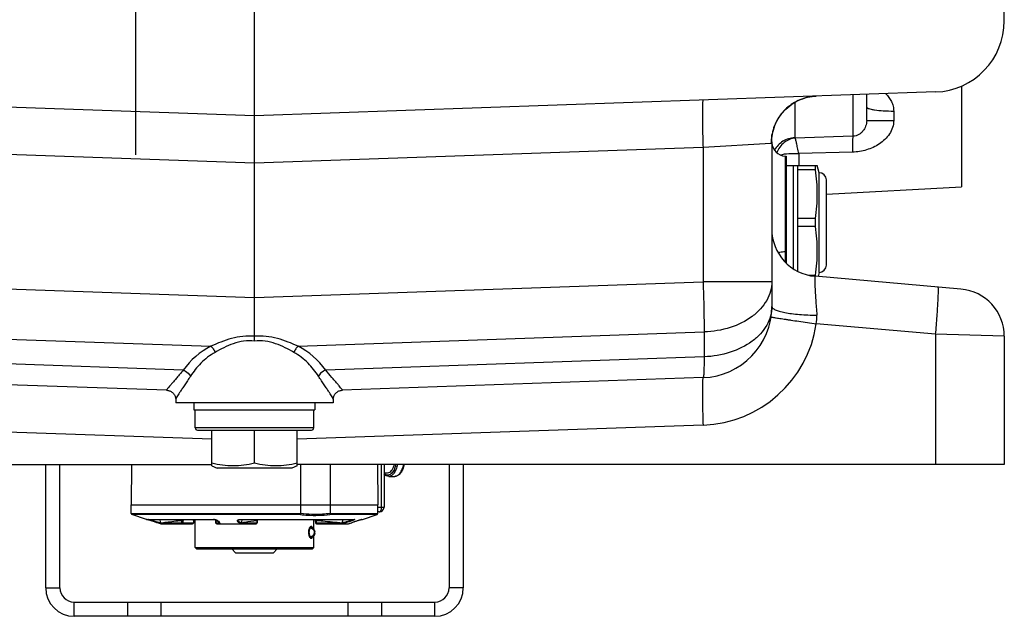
# Model space of a CAD drawing. Extents: x 0 to 2037, y -777 to 1557.
# Tile 60 of 70: x 1611 to 1714, y 216 to 279. Entities that reach past the tile are written whole.
import ezdxf

# ---------------------------------------------------------------- set-up
doc = ezdxf.new("R2010")
doc.units = 0
doc.header["$LTSCALE"] = 65.395
doc.layers.get('0').update_dxf_attribs({"linetype": 'CONTINUOUS'})
for name, color, linetype in [('1__STD_ASM_DTM', 7, 'CONTINUOUS'), ('1_ALL_DTM', 7, 'CONTINUOUS'), ('3_ALL_AXES', 7, 'CONTINUOUS')]:
    doc.layers.add(name, color=color, linetype=linetype)

msp = doc.modelspace()

# ---------------------------------------------------------------- linework, layer by layer
at = {"color": 7, "linetype": 'CONTINUOUS'}
for p, q in [((1714.43, 278.58), (1714.43, 292.577)), ((1635.43, 268.578), (1563.668, 271.084)), ((1707.192, 271.084), (1635.43, 268.578)), ((1699.93, 268.078), (1699.93, 270.831)), ((1709.93, 271.707), (1709.93, 261.077)), ((1635.43, 244.838), (1635.43, 268.578)), ((1689.93, 265.823), (1689.93, 248.474)), ((1692.68, 252.179), (1692.68, 263.328)), ((1709.866, 250.316), (1694.494, 251.661)), ((1714.43, 245.335), (1714.43, 231.828)), ((1626.181, 239.651), (1588.168, 240.979)), ((1682.692, 240.979), (1644.678, 239.651)), ((1626.181, 239.651), (1626.24, 239.648)), ((1644.62, 239.648), (1644.678, 239.651)), ((1629.43, 235.453), (1641.43, 235.453)), ((1556.43, 231.828), (1630.93, 231.828)), ((1613.43, 218.828), (1613.43, 231.828)), ((1622.474, 231.828), (1622.43, 227.578)), ((1714.43, 231.828), (1639.93, 231.828)), ((1640.326, 227.578), (1640.304, 231.828)), ((1643.388, 231.828), (1643.411, 227.578)), ((1648.385, 231.828), (1648.43, 227.578)), ((1649.078, 231.828), (1649.078, 227.328)), ((1657.43, 231.828), (1657.43, 218.828)), ((1649.078, 230.953), (1649.459, 230.953)), ((1649.568, 230.578), (1650.217, 230.578)), ((1622.43, 227.578), (1648.43, 227.578)), ((1622.44, 226.646), (1622.43, 227.578)), ((1640.322, 226.647), (1640.326, 227.578)), ((1643.411, 227.578), (1643.406, 226.647)), ((1648.42, 226.646), (1648.43, 227.578)), ((1624.045, 226.04), (1622.508, 226.552)), ((1646.815, 226.04), (1648.352, 226.552)), ((1648.578, 226.828), (1648.422, 226.828)), ((1624.076, 226.035), (1624.045, 226.04)), ((1624.076, 226.035), (1631.133, 226.035)), ((1624.219, 226.024), (1624.232, 226.02)), ((1624.232, 226.02), (1624.278, 226.007)), ((1624.278, 226.007), (1624.313, 225.996)), ((1624.313, 225.996), (1624.351, 225.984)), ((1624.351, 225.984), (1624.392, 225.972)), ((1624.392, 225.972), (1624.457, 225.951)), ((1624.457, 225.951), (1624.526, 225.929)), ((1624.526, 225.929), (1624.601, 225.904)), ((1624.601, 225.904), (1624.679, 225.878)), ((1624.679, 225.878), (1624.761, 225.851)), ((1624.761, 225.851), (1624.845, 225.822)), ((1624.845, 225.822), (1624.932, 225.793)), ((1624.932, 225.793), (1625.021, 225.762)), ((1625.021, 225.762), (1625.111, 225.731)), ((1625.111, 225.731), (1625.202, 225.699)), ((1625.202, 225.699), (1625.293, 225.667)), ((1625.293, 225.667), (1625.386, 225.634)), ((1625.386, 225.634), (1625.483, 225.599)), ((1625.483, 225.599), (1625.525, 225.584)), ((1625.559, 225.578), (1628.91, 225.578)), ((1627.9, 225.675), (1627.91, 225.939)), ((1627.913, 226.035), (1627.91, 225.939)), ((1629.022, 225.938), (1629.009, 225.674)), ((1629.027, 226.035), (1629.022, 225.938)), ((1629.18, 223.078), (1629.18, 226.035)), ((1631.133, 226.035), (1631.157, 226.035)), ((1631.157, 226.035), (1631.202, 226.032)), ((1631.359, 225.999), (1631.361, 225.961)), ((1631.361, 225.961), (1631.364, 225.677)), ((1631.464, 225.578), (1635.604, 225.578)), ((1631.69, 225.701), (1631.691, 225.688)), ((1631.691, 225.688), (1631.692, 225.682)), ((1633.776, 226.022), (1633.777, 226.022)), ((1633.897, 226.035), (1645.985, 226.035)), ((1635.603, 225.578), (1635.601, 225.579)), ((1635.713, 225.939), (1635.704, 225.675)), ((1635.715, 226.009), (1635.713, 225.939)), ((1635.715, 226.009), (1635.718, 226.035)), ((1641.68, 225.034), (1641.68, 226.035)), ((1641.833, 226.035), (1641.838, 225.938)), ((1641.838, 225.938), (1641.85, 225.674)), ((1641.95, 225.578), (1645.301, 225.578)), ((1645.334, 225.584), (1645.432, 225.619)), ((1645.432, 225.619), (1645.542, 225.658)), ((1645.542, 225.658), (1645.648, 225.696)), ((1645.648, 225.696), (1645.754, 225.733)), ((1645.754, 225.733), (1645.859, 225.769)), ((1645.859, 225.769), (1645.962, 225.804)), ((1645.962, 225.804), (1646.062, 225.839)), ((1646.062, 225.839), (1646.159, 225.871)), ((1646.159, 225.871), (1646.221, 225.892)), ((1646.221, 225.892), (1646.281, 225.912)), ((1646.281, 225.912), (1646.338, 225.93)), ((1646.338, 225.93), (1646.392, 225.948)), ((1646.392, 225.948), (1646.444, 225.964)), ((1646.444, 225.964), (1646.493, 225.98)), ((1646.493, 225.98), (1646.538, 225.993)), ((1646.679, 226.035), (1646.783, 226.035)), ((1646.783, 226.035), (1646.815, 226.04)), ((1641.68, 223.078), (1641.68, 224.323)), ((1629.33, 222.928), (1629.18, 223.078)), ((1629.18, 223.078), (1641.68, 223.078)), ((1641.53, 222.928), (1641.68, 223.078)), ((1629.33, 222.928), (1641.53, 222.928)), ((1633.43, 222.529), (1633.031, 222.928)), ((1633.43, 222.529), (1637.43, 222.529)), ((1637.43, 222.529), (1637.829, 222.928)), ((1654.43, 215.828), (1616.43, 215.828))]:
    msp.add_line(p, q, dxfattribs=at)
at = {"color": 9, "linetype": 'CONTINUOUS'}
for p, q in [((1698.482, 270.78), (1698.482, 266.416)), ((1692.343, 269.982), (1692.343, 266.264)), ((1702.773, 269.077), (1702.773, 268.078)), ((1699.93, 268.078), (1702.773, 268.078)), ((1689.849, 265.648), (1682.692, 265.232)), ((1698.482, 266.416), (1692.405, 266.233)), ((1635.43, 263.581), (1588.168, 265.232)), ((1682.692, 265.232), (1635.43, 263.581)), ((1682.692, 265.232), (1682.692, 251.089)), ((1698.43, 264.75), (1692.773, 264.591)), ((1692.773, 264.591), (1692.773, 263.328)), ((1691.351, 264.331), (1691.351, 254.266)), ((1588.168, 251.089), (1635.43, 249.438)), ((1635.43, 249.438), (1682.692, 251.089)), ((1689.93, 251.089), (1682.692, 251.089)), ((1707.192, 245.546), (1694.621, 246.646)), ((1588.06, 245.792), (1630.842, 244.298)), ((1640.018, 244.298), (1682.8, 245.792)), ((1682.8, 245.792), (1682.8, 243.177)), ((1714.43, 245.335), (1707.192, 245.546)), ((1707.192, 245.546), (1707.192, 231.828)), ((1627.93, 241.785), (1588.06, 243.177)), ((1682.8, 243.177), (1642.93, 241.785)), ((1630.93, 234.489), (1588.168, 235.982)), ((1641.68, 235.703), (1629.18, 235.703)), ((1682.692, 235.982), (1639.93, 234.489)), ((1648.828, 227.328), (1648.828, 231.828)), ((1648.427, 227.328), (1649.078, 227.328)), ((1622.44, 226.646), (1640.322, 226.646)), ((1640.283, 226.552), (1622.508, 226.552)), ((1648.352, 226.552), (1643.375, 226.552)), ((1643.405, 226.646), (1648.42, 226.646)), ((1624.045, 226.04), (1631.121, 226.04)), ((1625.508, 225.677), (1625.56, 225.678)), ((1625.508, 225.677), (1625.509, 225.671)), ((1625.56, 225.678), (1627.732, 225.678)), ((1627.741, 225.943), (1627.732, 225.678)), ((1627.898, 225.675), (1628.995, 225.675)), ((1629.007, 225.939), (1628.995, 225.675)), ((1629.007, 225.939), (1629.012, 226.035)), ((1631.367, 225.678), (1631.364, 225.943)), ((1631.364, 225.677), (1631.367, 225.678)), ((1631.367, 225.678), (1631.691, 225.678)), ((1631.678, 225.725), (1631.679, 225.724)), ((1631.679, 225.725), (1631.679, 225.724)), ((1631.691, 225.678), (1631.692, 225.678)), ((1631.692, 225.682), (1631.692, 225.677)), ((1631.692, 225.678), (1631.692, 225.677)), ((1631.78, 225.584), (1633.927, 225.584)), ((1633.893, 226.04), (1645.968, 226.04)), ((1634.018, 225.677), (1634.049, 225.678)), ((1634.018, 225.67), (1634.018, 225.677)), ((1634.049, 225.678), (1635.677, 225.678)), ((1635.601, 225.579), (1635.605, 225.578)), ((1635.686, 225.943), (1635.677, 225.678)), ((1641.973, 225.678), (1641.96, 225.943)), ((1641.973, 225.678), (1644.668, 225.678)), ((1644.668, 225.678), (1644.728, 225.677)), ((1644.727, 225.586), (1644.728, 225.623)), ((1644.757, 225.584), (1644.747, 225.614)), ((1644.757, 225.584), (1645.332, 225.584)), ((1645.334, 225.584), (1645.332, 225.584)), ((1646.707, 226.04), (1646.711, 226.04)), ((1646.711, 226.04), (1646.815, 226.04)), ((1613.43, 218.828), (1614.93, 218.828)), ((1657.43, 218.828), (1655.93, 218.828)), ((1616.43, 215.828), (1616.43, 217.328)), ((1622.06, 217.328), (1622.06, 215.828)), ((1625.578, 217.328), (1625.578, 215.828)), ((1645.281, 217.328), (1645.281, 215.828)), ((1648.8, 217.328), (1648.8, 215.828)), ((1654.43, 215.828), (1654.43, 217.328))]:
    msp.add_line(p, q, dxfattribs=at)
at = {"color": 3, "linetype": 'CONTINUOUS'}
for p, q in [((1614.93, 218.828), (1614.93, 231.828)), ((1655.93, 231.828), (1655.93, 218.828)), ((1616.43, 217.328), (1654.43, 217.328))]:
    msp.add_line(p, q, dxfattribs=at)
at = {"color": 7, "linetype": 'CONTINUOUS'}
for points in [[(1689.93, 265.823), (1689.933, 265.983), (1689.944, 266.181), (1689.965, 266.392), (1689.997, 266.613), (1690.043, 266.841), (1690.101, 267.075), (1690.173, 267.313), (1690.259, 267.551), (1690.36, 267.788), (1690.474, 268.023), (1690.601, 268.251), (1690.74, 268.474), (1690.892, 268.689), (1691.056, 268.896), (1691.23, 269.094), (1691.416, 269.282), (1691.611, 269.461), (1691.816, 269.628), (1692.03, 269.785), (1692.252, 269.929), (1692.481, 270.062), (1692.717, 270.181), (1692.958, 270.287), (1693.203, 270.38), (1693.451, 270.459), (1693.702, 270.524), (1693.953, 270.575), (1694.203, 270.613), (1694.452, 270.636), (1694.621, 270.645)], [(1626.24, 239.648), (1626.311, 239.638), (1626.384, 239.623), (1626.456, 239.602), (1626.527, 239.576), (1626.597, 239.543), (1626.664, 239.505), (1626.729, 239.462), (1626.79, 239.414), (1626.847, 239.361), (1626.9, 239.303), (1626.948, 239.242), (1626.991, 239.178), (1627.029, 239.11), (1627.06, 239.041), (1627.086, 238.971), (1627.107, 238.902), (1627.121, 238.833), (1627.13, 238.766), (1627.134, 238.716)], [(1643.725, 238.716), (1643.729, 238.766), (1643.738, 238.833), (1643.753, 238.901), (1643.773, 238.971), (1643.799, 239.041), (1643.831, 239.11), (1643.868, 239.177), (1643.911, 239.242), (1643.959, 239.303), (1644.012, 239.36), (1644.069, 239.413), (1644.13, 239.462), (1644.195, 239.505), (1644.263, 239.543), (1644.332, 239.576), (1644.404, 239.602), (1644.476, 239.623), (1644.548, 239.638), (1644.62, 239.648)], [(1624.174, 226.035), (1624.175, 226.035), (1624.181, 226.034), (1624.188, 226.032), (1624.197, 226.03), (1624.207, 226.027), (1624.219, 226.024)], [(1631.202, 226.032), (1631.248, 226.026), (1631.293, 226.017), (1631.336, 226.006), (1631.375, 225.994), (1631.411, 225.98), (1631.444, 225.966), (1631.475, 225.951), (1631.503, 225.935), (1631.529, 225.919), (1631.552, 225.902), (1631.573, 225.886), (1631.592, 225.869), (1631.61, 225.852), (1631.625, 225.835), (1631.639, 225.819), (1631.651, 225.802), (1631.662, 225.785), (1631.67, 225.768)], [(1631.67, 225.768), (1631.678, 225.751), (1631.684, 225.734), (1631.688, 225.718), (1631.69, 225.701)], [(1633.776, 226.022), (1633.788, 226.025), (1633.817, 226.03)], [(1633.817, 226.03), (1633.85, 226.033), (1633.888, 226.035), (1633.897, 226.035)], [(1646.538, 225.993), (1646.579, 226.006), (1646.598, 226.011), (1646.615, 226.017)], [(1646.615, 226.017), (1646.632, 226.021), (1646.646, 226.025), (1646.659, 226.029), (1646.669, 226.031), (1646.678, 226.033), (1646.679, 226.034)]]:
    msp.add_lwpolyline(points, dxfattribs=at)
for centre, radius, start, end in [((1706.93, 278.58), 7.5, 272, 360), ((1691.43, 265.829), 1.5, 183.95455, 267), ((1694.93, 256.642), 5, 180.07025, 265), ((1709.43, 245.335), 5, 0, 85), ((1682.43, 248.474), 7.5, 272, 360), ((1629.43, 235.703), 0.25, 180, 270), ((1641.43, 235.703), 0.25, 270, 360), ((1648.578, 227.328), 0.5, 270.0068, 359.9932), ((1622.54, 226.647), 0.1, 180.6, 251.56505), ((1648.32, 226.647), 0.1, 288.43495, 359.4), ((1628.91, 225.678), 0.1, 270, 357.2717), ((1631.464, 225.678), 0.1, 180.63658, 270), ((1641.95, 225.678), 0.1, 182.7283, 270), ((1641.31, 224.563), 0.359, 271.61792, 280.5569), ((1641.056, 224.678), 0.721, 0.00733, 6.27526), ((1641.056, 224.678), 0.721, 353.72474, 359.99267), ((1616.43, 218.828), 3, 180, 270), ((1654.43, 218.828), 3, 270, 360)]:
    msp.add_arc(centre, radius, start, end, dxfattribs=at)
at = {"color": 9, "linetype": 'CONTINUOUS'}
for centre, radius, start, end in [((1694.793, 265.75), 4.899, 102.73361, 103.02369), ((1694.793, 265.75), 4.898, 100.31083, 102.73359), ((1694.792, 265.754), 4.895, 99.39344, 100.31062), ((1694.791, 265.757), 4.892, 97.48946, 99.39331), ((1694.792, 265.752), 4.897, 96.09716, 97.48928), ((1694.792, 265.75), 4.898, 94.57655, 96.09722), ((1691.472, 247.303), 3.217, 348.20703, 4.59173), ((1682.255, 248.474), 12.5, 272.00002, 351.58983), ((1634.611, 236.986), 8.226, 117.2676, 144.31108), ((1636.249, 236.986), 8.226, 35.68895, 62.73247), ((1647.827, 232.342), 2.543, 341.15425, 342.12503), ((1627.008, 225.897), 0.734, 3.54208, 10.8187), ((1631.12, 225.225), 0.815, 85.74676, 89.96046), ((1631.119, 225.206), 0.835, 82.83965, 85.77694), ((1630.855, 225.952), 0.509, 1.04249, 5.18711), ((1630.862, 225.952), 0.502, 358.90344, 1.04007), ((1631.202, 225.679), 0.489, 1.08829, 3.0606), ((1631.543, 225.663), 0.149, 5.77587, 9.31103), ((1631.208, 225.679), 0.483, 359.92974, 1.08695), ((1631.792, 225.678), 0.1, 180.62238, 269.99946), ((1631.387, 225.538), 0.404, 31.5914, 35.52162), ((1631.413, 225.554), 0.374, 27.30774, 31.59654), ((1633.892, 225.194), 0.846, 89.99779, 91.3657), ((1634.778, 226.967), 1.624, 236.35628, 238.40561), ((1636.351, 225.982), 0.666, 175.41503, 177.68555), ((1636.36, 225.981), 0.675, 177.68017, 183.29595), ((1644.137, 225.764), 2.185, 172.86791, 175.30649), ((1675.721, 222.204), 31.247, 172.95643, 173.61575), ((1618.652, 217.587), 27.302, 17.09654, 17.23615), ((1631.324, 225.676), 13.403, 359.77309, 0.00707)]:
    msp.add_arc(centre, radius, start, end, dxfattribs=at)
at = {"color": 3, "linetype": 'CONTINUOUS'}
for centre, start, end in [((1616.43, 218.828), 180, 270), ((1654.43, 218.828), 270, 360)]:
    msp.add_arc(centre, 1.5, start, end, dxfattribs=at)
at = {"color": 9, "linetype": 'CONTINUOUS'}
for points, knots in [([(1701.931, 270.901), (1702.176, 270.665), (1702.497, 270.247), (1702.732, 269.597), (1702.773, 269.251), (1702.773, 269.077)], [0, 0, 0, 0, 0.4964647, 0.7471842, 1, 1, 1, 1]), ([(1682.692, 270.229), (1682.682, 270.228), (1682.67, 270.184), (1682.658, 270.12), (1682.646, 269.995), (1682.637, 269.833), (1682.629, 269.622), (1682.623, 269.371), (1682.62, 269.08), (1682.619, 268.621), (1682.623, 267.971), (1682.637, 267.118), (1682.66, 266.193), (1682.68, 265.557), (1682.692, 265.232)], [0, 0, 0, 0, 0.0058915, 0.0206459, 0.0446588, 0.0777907, 0.1197552, 0.1701639, 0.228541, 0.2943306, 0.4455655, 0.618087, 0.8052881, 1, 1, 1, 1]), ([(1693.689, 270.522), (1693.15, 270.398), (1692.105, 269.96), (1690.85, 268.822), (1690.036, 267.33), (1689.849, 266.206), (1689.849, 265.648)], [0, 0, 0, 0, 0.2488247, 0.4984285, 0.7489136, 1, 1, 1, 1]), ([(1699.93, 269.483), (1699.93, 269.452), (1699.979, 269.404), (1700.056, 269.364), (1700.196, 269.311), (1700.431, 269.254), (1700.941, 269.169), (1701.732, 269.101), (1702.406, 269.08), (1702.773, 269.077)], [0, 0, 0, 0, 0.0321009, 0.0583691, 0.0925297, 0.1845822, 0.3064708, 0.6232334, 1, 1, 1, 1]), ([(1702.773, 268.078), (1702.773, 267.828), (1702.689, 267.324), (1702.353, 266.645), (1701.869, 266.069), (1701.087, 265.444), (1699.932, 264.92), (1698.932, 264.764), (1698.43, 264.75)], [0, 0, 0, 0, 0.1254703, 0.2504512, 0.374954, 0.4993825, 0.7487944, 1, 1, 1, 1]), ([(1699.93, 268.078), (1699.93, 267.871), (1699.854, 267.472), (1699.562, 266.953), (1699.111, 266.545), (1698.699, 266.421), (1698.482, 266.416)], [0, 0, 0, 0, 0.2581229, 0.4927259, 0.7297435, 1, 1, 1, 1]), ([(1689.93, 265.823), (1689.93, 265.798), (1689.928, 265.755), (1689.915, 265.699), (1689.889, 265.659), (1689.862, 265.649), (1689.849, 265.648)], [0, 0, 0, 0, 0.3509043, 0.6182618, 0.8191756, 1, 1, 1, 1]), ([(1692.343, 266.264), (1691.911, 266.249), (1691.041, 265.989), (1690.422, 265.323), (1690.219, 264.943)], [0, 0, 0, 0, 0.5008623, 1, 1, 1, 1]), ([(1692.405, 266.233), (1692.198, 266.214), (1691.781, 266.11), (1691.22, 265.779), (1690.756, 265.298), (1690.534, 264.905), (1690.449, 264.696)], [0, 0, 0, 0, 0.239844, 0.486412, 0.7403036, 1, 1, 1, 1]), ([(1692.405, 266.233), (1692.389, 266.236), (1692.368, 266.24), (1692.343, 266.256), (1692.343, 266.264)], [0, 0, 0, 0, 0.6834603, 1, 1, 1, 1]), ([(1692.773, 264.591), (1692.732, 264.796), (1692.657, 265.167), (1692.554, 265.655), (1692.472, 265.997), (1692.429, 266.175), (1692.405, 266.233)], [0, 0, 0, 0, 0.3727127, 0.6752163, 0.888891, 1, 1, 1, 1]), ([(1698.482, 266.416), (1698.475, 266.394), (1698.465, 266.334), (1698.454, 266.221), (1698.444, 266.066), (1698.433, 265.779), (1698.427, 265.336), (1698.428, 264.958), (1698.43, 264.75)], [0, 0, 0, 0, 0.0412771, 0.1092664, 0.2031915, 0.3216865, 0.6248059, 1, 1, 1, 1]), ([(1690.828, 264.456), (1691.119, 264.537), (1691.769, 264.631), (1692.424, 264.622), (1692.773, 264.591)], [0, 0, 0, 0, 0.4633184, 1, 1, 1, 1]), ([(1690.593, 254.156), (1690.65, 254.173), (1690.899, 254.235), (1691.156, 254.262), (1691.351, 254.266)], [0, 0, 0, 0, 0.2351328, 1, 1, 1, 1]), ([(1691.351, 254.266), (1691.351, 254.169), (1691.354, 253.795), (1691.36, 253.422), (1691.359, 253.145)], [0, 0, 0, 0, 0.260444, 1, 1, 1, 1]), ([(1682.692, 251.089), (1682.725, 250.134), (1682.775, 248.368), (1682.8, 246.602), (1682.8, 245.792)], [0, 0, 0, 0, 0.5412081, 1, 1, 1, 1]), ([(1689.93, 251.089), (1689.93, 250.752), (1689.835, 250.062), (1689.421, 249.081), (1688.754, 248.179), (1687.531, 247.093), (1685.524, 246.121), (1683.731, 245.825), (1682.8, 245.792)], [0, 0, 0, 0, 0.1039714, 0.2114975, 0.3253315, 0.4469838, 0.7126943, 1, 1, 1, 1]), ([(1694.494, 251.661), (1694.487, 251.662), (1694.475, 251.627), (1694.469, 251.579), (1694.462, 251.481), (1694.461, 251.354), (1694.461, 251.188), (1694.467, 250.9), (1694.485, 250.463), (1694.517, 249.856), (1694.56, 249.154), (1694.615, 248.378), (1694.656, 247.839), (1694.678, 247.561)], [0, 0, 0, 0, 0.0053807, 0.0190923, 0.0417619, 0.0733405, 0.1136272, 0.162325, 0.2833772, 0.4326836, 0.6055343, 0.7965665, 1, 1, 1, 1]), ([(1707.192, 245.546), (1707.22, 245.869), (1707.273, 246.503), (1707.344, 247.424), (1707.403, 248.273), (1707.441, 248.921), (1707.464, 249.379), (1707.476, 249.669), (1707.483, 249.92), (1707.487, 250.13), (1707.486, 250.292), (1707.481, 250.417), (1707.472, 250.481), (1707.463, 250.526), (1707.453, 250.527)], [0, 0, 0, 0, 0.1948106, 0.3820539, 0.5545763, 0.7057861, 0.7715578, 0.8299156, 0.8803053, 0.9222521, 0.9553688, 0.9793696, 0.9941153, 1, 1, 1, 1]), ([(1689.93, 248.474), (1689.93, 248.137), (1689.835, 247.448), (1689.421, 246.466), (1688.754, 245.564), (1687.531, 244.478), (1685.524, 243.507), (1683.731, 243.21), (1682.8, 243.177)], [0, 0, 0, 0, 0.1039714, 0.2114975, 0.3253315, 0.4469838, 0.7126943, 1, 1, 1, 1]), ([(1689.93, 248.474), (1689.93, 248.409), (1690.002, 248.305), (1690.139, 248.208), (1690.371, 248.089), (1690.764, 247.96), (1691.346, 247.829), (1692.055, 247.72), (1692.867, 247.635), (1693.753, 247.58), (1694.365, 247.564), (1694.678, 247.561)], [0, 0, 0, 0, 0.0392751, 0.0675171, 0.1028949, 0.1957759, 0.317019, 0.4632175, 0.6296392, 0.8106468, 1, 1, 1, 1]), ([(1689.849, 247.377), (1689.849, 247.375), (1689.861, 247.375), (1689.874, 247.37), (1689.904, 247.366), (1689.943, 247.358), (1689.994, 247.35), (1690.083, 247.335), (1690.222, 247.312), (1690.42, 247.281), (1690.658, 247.243), (1690.934, 247.201), (1691.246, 247.153), (1691.591, 247.1), (1692.106, 247.022), (1692.806, 246.916), (1693.694, 246.783), (1694.307, 246.692), (1694.621, 246.646)], [0, 0, 0, 0, 0.0012204, 0.0048062, 0.0107645, 0.0190828, 0.029743, 0.0427211, 0.0755055, 0.1171346, 0.1672254, 0.2253167, 0.2908735, 0.3632921, 0.4419053, 0.6147682, 0.8031064, 1, 1, 1, 1]), ([(1635.43, 245.337), (1635.022, 245.37), (1634.204, 245.359), (1633.016, 245.127), (1631.899, 244.755), (1631.188, 244.454), (1630.842, 244.298)], [0, 0, 0, 0, 0.2581732, 0.5126505, 0.7606888, 1, 1, 1, 1]), ([(1635.43, 244.838), (1635.052, 244.879), (1634.289, 244.865), (1633.202, 244.586), (1632.204, 244.158), (1631.579, 243.818), (1631.277, 243.644)], [0, 0, 0, 0, 0.2595716, 0.5146076, 0.7621016, 1, 1, 1, 1]), ([(1640.018, 244.298), (1639.672, 244.454), (1638.961, 244.755), (1637.843, 245.127), (1636.656, 245.359), (1635.838, 245.37), (1635.43, 245.337)], [0, 0, 0, 0, 0.2393024, 0.4873329, 0.7418141, 1, 1, 1, 1]), ([(1639.582, 243.644), (1639.281, 243.818), (1638.656, 244.157), (1637.657, 244.586), (1636.57, 244.865), (1635.808, 244.879), (1635.43, 244.838)], [0, 0, 0, 0, 0.2378898, 0.4853744, 0.7404149, 1, 1, 1, 1]), ([(1630.842, 244.298), (1630.934, 244.211), (1631.1, 244.004), (1631.225, 243.77), (1631.277, 243.644)], [0, 0, 0, 0, 0.4805842, 1, 1, 1, 1]), ([(1640.018, 244.298), (1639.926, 244.211), (1639.759, 244.004), (1639.635, 243.77), (1639.582, 243.644)], [0, 0, 0, 0, 0.4805842, 1, 1, 1, 1]), ([(1631.277, 243.644), (1630.735, 243.331), (1629.761, 242.582), (1628.996, 241.626), (1628.681, 241.131)], [0, 0, 0, 0, 0.5160579, 1, 1, 1, 1]), ([(1642.179, 241.131), (1641.863, 241.626), (1641.099, 242.582), (1640.124, 243.331), (1639.582, 243.644)], [0, 0, 0, 0, 0.4839231, 1, 1, 1, 1]), ([(1682.8, 243.177), (1682.8, 243.013), (1682.799, 242.702), (1682.794, 242.265), (1682.785, 241.888), (1682.774, 241.574), (1682.759, 241.326), (1682.743, 241.148), (1682.724, 241.04), (1682.709, 240.992), (1682.697, 240.979), (1682.692, 240.979)], [0, 0, 0, 0, 0.2233857, 0.4216027, 0.5927637, 0.7352523, 0.8477502, 0.9292845, 0.9793815, 0.992909, 1, 1, 1, 1]), ([(1627.93, 241.785), (1627.814, 241.643), (1627.589, 241.373), (1627.261, 240.988), (1626.964, 240.643), (1626.704, 240.341), (1626.489, 240.09), (1626.342, 239.913), (1626.255, 239.8), (1626.211, 239.74), (1626.185, 239.696), (1626.173, 239.671), (1626.172, 239.661)], [0, 0, 0, 0, 0.1989185, 0.3828503, 0.5490805, 0.6944799, 0.8155808, 0.908808, 0.9439259, 0.9709181, 0.9895751, 1, 1, 1, 1]), ([(1627.93, 241.785), (1628.009, 241.754), (1628.31, 241.605), (1628.566, 241.354), (1628.681, 241.131)], [0, 0, 0, 0, 0.2550607, 1, 1, 1, 1]), ([(1642.93, 241.785), (1642.85, 241.754), (1642.55, 241.605), (1642.293, 241.354), (1642.179, 241.131)], [0, 0, 0, 0, 0.2550607, 1, 1, 1, 1]), ([(1644.682, 239.68), (1644.668, 239.713), (1644.609, 239.794), (1644.495, 239.941), (1644.327, 240.142), (1644.112, 240.392), (1643.857, 240.687), (1643.456, 241.153), (1643.143, 241.524), (1642.93, 241.785)], [0, 0, 0, 0, 0.038969, 0.1079369, 0.20464, 0.3261095, 0.4692177, 0.6309719, 1, 1, 1, 1]), ([(1628.681, 241.131), (1628.579, 240.972), (1628.381, 240.667), (1628.093, 240.231), (1627.83, 239.839), (1627.599, 239.495), (1627.409, 239.207), (1627.28, 239.004), (1627.204, 238.875), (1627.166, 238.805), (1627.143, 238.755), (1627.134, 238.726), (1627.134, 238.716)], [0, 0, 0, 0, 0.1973086, 0.3800988, 0.545673, 0.6909099, 0.8123265, 0.9063034, 0.9419382, 0.9695286, 0.9888557, 1, 1, 1, 1]), ([(1643.725, 238.716), (1643.726, 238.726), (1643.716, 238.755), (1643.694, 238.805), (1643.656, 238.875), (1643.579, 239.004), (1643.45, 239.207), (1643.26, 239.495), (1643.03, 239.839), (1642.767, 240.231), (1642.479, 240.667), (1642.281, 240.972), (1642.179, 241.131)], [0, 0, 0, 0, 0.0111435, 0.0304692, 0.0580571, 0.0936898, 0.1876642, 0.3090802, 0.4543181, 0.6198947, 0.8026902, 1, 1, 1, 1]), ([(1682.692, 240.979), (1682.682, 240.978), (1682.67, 240.934), (1682.658, 240.87), (1682.646, 240.745), (1682.637, 240.583), (1682.629, 240.372), (1682.623, 240.121), (1682.62, 239.83), (1682.619, 239.371), (1682.623, 238.721), (1682.637, 237.868), (1682.66, 236.943), (1682.68, 236.307), (1682.692, 235.982)], [0, 0, 0, 0, 0.0058915, 0.0206459, 0.0446588, 0.0777907, 0.1197552, 0.1701639, 0.228541, 0.2943306, 0.4455655, 0.618087, 0.8052881, 1, 1, 1, 1]), ([(1650.234, 231.521), (1650.178, 231.358), (1650.075, 231.131), (1649.879, 230.891), (1649.725, 230.77), (1649.56, 230.704), (1649.326, 230.696), (1649.165, 230.788), (1649.077, 230.866)], [0, 0, 0, 0, 0.3206395, 0.4556174, 0.5742247, 0.680474, 0.7815431, 1, 1, 1, 1]), ([(1650.494, 231.827), (1650.459, 231.654), (1650.369, 231.336), (1650.16, 230.933), (1649.895, 230.654), (1649.669, 230.578), (1649.568, 230.578)], [0, 0, 0, 0, 0.3198887, 0.5939772, 0.8161261, 1, 1, 1, 1]), ([(1650.217, 230.578), (1650.319, 230.578), (1650.544, 230.654), (1650.809, 230.932), (1651.019, 231.336), (1651.109, 231.654), (1651.144, 231.827)], [0, 0, 0, 0, 0.1838767, 0.4060261, 0.6801108, 1, 1, 1, 1]), ([(1650.318, 231.827), (1650.313, 231.804), (1650.293, 231.715), (1650.268, 231.627), (1650.247, 231.562)], [0, 0, 0, 0, 0.2555455, 1, 1, 1, 1]), ([(1648.578, 226.828), (1648.612, 226.828), (1648.691, 226.866), (1648.766, 226.983), (1648.817, 227.143), (1648.828, 227.264), (1648.828, 227.328)], [0, 0, 0, 0, 0.1711574, 0.3961576, 0.6803624, 1, 1, 1, 1]), ([(1640.283, 226.552), (1640.523, 226.524), (1641.551, 226.436), (1642.589, 226.474), (1643.375, 226.552)], [0, 0, 0, 0, 0.2343239, 1, 1, 1, 1]), ([(1643.406, 226.647), (1643.134, 226.62), (1642.108, 226.539), (1641.072, 226.557), (1640.322, 226.647)], [0, 0, 0, 0, 0.2651682, 1, 1, 1, 1]), ([(1624.269, 226.017), (1624.261, 226.02), (1624.236, 226.026), (1624.212, 226.032), (1624.196, 226.035)], [0, 0, 0, 0, 0.358355, 1, 1, 1, 1]), ([(1625.508, 225.677), (1625.409, 225.705), (1624.997, 225.821), (1624.585, 225.937), (1624.269, 226.017)], [0, 0, 0, 0, 0.2404227, 1, 1, 1, 1]), ([(1625.56, 225.678), (1625.551, 225.773), (1625.521, 225.898), (1625.464, 226.01), (1625.448, 226.035)], [0, 0, 0, 0, 0.7590092, 1, 1, 1, 1]), ([(1625.508, 225.677), (1625.506, 225.667), (1625.5, 225.637), (1625.505, 225.592), (1625.525, 225.584)], [0, 0, 0, 0, 0.3267974, 1, 1, 1, 1]), ([(1625.509, 225.671), (1625.509, 225.66), (1625.513, 225.628), (1625.528, 225.588), (1625.55, 225.58)], [0, 0, 0, 0, 0.3134982, 1, 1, 1, 1]), ([(1625.55, 225.58), (1625.551, 225.58), (1625.554, 225.579), (1625.557, 225.578), (1625.559, 225.578)], [0, 0, 0, 0, 0.507027, 1, 1, 1, 1]), ([(1625.56, 225.678), (1625.753, 225.703), (1626.479, 225.794), (1627.206, 225.883), (1627.741, 225.943)], [0, 0, 0, 0, 0.2649129, 1, 1, 1, 1]), ([(1627.797, 225.579), (1627.799, 225.578), (1627.782, 225.581), (1627.776, 225.584), (1627.762, 225.595), (1627.748, 225.612), (1627.735, 225.64), (1627.732, 225.665), (1627.732, 225.678)], [0, 0, 0, 0, 0.0644669, 0.1807108, 0.2939193, 0.4205691, 0.6983956, 1, 1, 1, 1]), ([(1627.732, 225.678), (1627.74, 225.678), (1627.775, 225.676), (1627.81, 225.675), (1627.837, 225.674)], [0, 0, 0, 0, 0.2191976, 1, 1, 1, 1]), ([(1627.741, 225.943), (1627.749, 225.95), (1627.781, 225.981), (1627.815, 226.012), (1627.842, 226.035)], [0, 0, 0, 0, 0.2239501, 1, 1, 1, 1]), ([(1627.837, 225.674), (1627.846, 225.674), (1627.86, 225.674), (1627.883, 225.673), (1627.89, 225.674), (1627.901, 225.674), (1627.9, 225.675)], [0, 0, 0, 0, 0.4126385, 0.7349826, 0.9362253, 1, 1, 1, 1]), ([(1628.988, 225.638), (1628.981, 225.621), (1628.961, 225.591), (1628.926, 225.578), (1628.91, 225.578)], [0, 0, 0, 0, 0.5204587, 1, 1, 1, 1]), ([(1628.995, 225.675), (1628.999, 225.675), (1629.002, 225.673), (1629.01, 225.675), (1629.009, 225.674)], [0, 0, 0, 0, 0.7415579, 1, 1, 1, 1]), ([(1631.223, 226.034), (1631.291, 226.025), (1631.475, 225.98), (1631.646, 225.871), (1631.716, 225.773)], [0, 0, 0, 0, 0.3635389, 1, 1, 1, 1]), ([(1631.364, 225.943), (1631.424, 225.921), (1631.526, 225.878), (1631.618, 225.811), (1631.648, 225.775)], [0, 0, 0, 0, 0.5769626, 1, 1, 1, 1]), ([(1631.464, 225.578), (1631.439, 225.578), (1631.387, 225.6), (1631.367, 225.653), (1631.367, 225.678)], [0, 0, 0, 0, 0.4954202, 1, 1, 1, 1]), ([(1631.745, 225.726), (1631.751, 225.714), (1631.771, 225.669), (1631.781, 225.619), (1631.78, 225.584)], [0, 0, 0, 0, 0.2687979, 1, 1, 1, 1]), ([(1631.78, 225.584), (1631.782, 225.582), (1631.785, 225.578), (1631.79, 225.579), (1631.791, 225.581)], [0, 0, 0, 0, 0.5410497, 1, 1, 1, 1]), ([(1633.878, 225.615), (1633.828, 225.648), (1633.759, 225.7), (1633.684, 225.778), (1633.645, 225.835), (1633.622, 225.893), (1633.639, 226.004), (1633.748, 226.029), (1633.814, 226.036)], [0, 0, 0, 0, 0.2811141, 0.4023135, 0.50944, 0.6031871, 0.6915928, 1, 1, 1, 1]), ([(1634.018, 225.677), (1633.965, 225.703), (1633.871, 225.754), (1633.766, 225.829), (1633.712, 225.892), (1633.688, 225.94), (1633.707, 226), (1633.751, 226.015), (1633.776, 226.022)], [0, 0, 0, 0, 0.3206908, 0.5834352, 0.6890594, 0.7765013, 0.8591624, 1, 1, 1, 1]), ([(1633.893, 226.04), (1633.893, 226.039), (1633.894, 226.037), (1633.896, 226.035), (1633.897, 226.035)], [0, 0, 0, 0, 0.6416365, 1, 1, 1, 1]), ([(1634.018, 225.677), (1634.014, 225.654), (1633.993, 225.611), (1633.949, 225.586), (1633.927, 225.584)], [0, 0, 0, 0, 0.5139041, 1, 1, 1, 1]), ([(1633.932, 225.578), (1633.931, 225.578), (1633.928, 225.58), (1633.928, 225.583), (1633.927, 225.585)], [0, 0, 0, 0, 0.279874, 1, 1, 1, 1]), ([(1633.932, 225.578), (1633.953, 225.578), (1633.999, 225.6), (1634.016, 225.646), (1634.018, 225.67)], [0, 0, 0, 0, 0.4750555, 1, 1, 1, 1]), ([(1634.159, 226.035), (1634.139, 226.011), (1634.069, 225.905), (1634.043, 225.772), (1634.049, 225.678)], [0, 0, 0, 0, 0.2549913, 1, 1, 1, 1]), ([(1634.049, 225.678), (1634.17, 225.704), (1634.712, 225.812), (1635.259, 225.892), (1635.686, 225.943)], [0, 0, 0, 0, 0.2235165, 1, 1, 1, 1]), ([(1635.605, 225.578), (1635.625, 225.579), (1635.667, 225.608), (1635.677, 225.654), (1635.677, 225.678)], [0, 0, 0, 0, 0.4519426, 1, 1, 1, 1]), ([(1635.677, 225.678), (1635.684, 225.678), (1635.689, 225.675), (1635.704, 225.677), (1635.704, 225.675)], [0, 0, 0, 0, 0.7379181, 1, 1, 1, 1]), ([(1641.85, 225.674), (1641.85, 225.673), (1641.855, 225.674), (1641.861, 225.673), (1641.874, 225.674), (1641.896, 225.675), (1641.93, 225.676), (1641.958, 225.678), (1641.973, 225.678)], [0, 0, 0, 0, 0.0206626, 0.0812485, 0.1788955, 0.3083346, 0.6364042, 1, 1, 1, 1]), ([(1641.86, 226.035), (1641.867, 226.027), (1641.898, 225.993), (1641.932, 225.963), (1641.96, 225.943)], [0, 0, 0, 0, 0.2328033, 1, 1, 1, 1]), ([(1641.95, 225.578), (1641.954, 225.578), (1641.962, 225.59), (1641.97, 225.622), (1641.973, 225.655), (1641.973, 225.678)], [0, 0, 0, 0, 0.1094825, 0.3265674, 1, 1, 1, 1]), ([(1641.96, 225.943), (1642.184, 225.924), (1643.087, 225.845), (1643.989, 225.752), (1644.668, 225.678)], [0, 0, 0, 0, 0.2471631, 1, 1, 1, 1]), ([(1644.727, 225.578), (1644.728, 225.578), (1644.726, 225.583), (1644.727, 225.584), (1644.727, 225.586)], [0, 0, 0, 0, 0.2527947, 1, 1, 1, 1]), ([(1645.938, 226.035), (1645.941, 226.035), (1645.948, 226.034), (1645.942, 226.023), (1645.93, 226.018), (1645.911, 226.008), (1645.885, 225.998), (1645.844, 225.983), (1645.758, 225.955), (1645.625, 225.914), (1645.456, 225.866), (1645.278, 225.818), (1645.035, 225.754), (1644.851, 225.707), (1644.728, 225.677)], [0, 0, 0, 0, 0.0068248, 0.0115009, 0.0224959, 0.0394433, 0.0610899, 0.0861537, 0.1430535, 0.272273, 0.4114979, 0.555695, 0.7025911, 1, 1, 1, 1]), ([(1645.916, 225.988), (1645.835, 225.951), (1645.655, 225.883), (1645.269, 225.746), (1644.964, 225.648), (1644.757, 225.584)], [0, 0, 0, 0, 0.217061, 0.4694447, 1, 1, 1, 1]), ([(1645.332, 225.584), (1645.536, 225.657), (1645.957, 225.804), (1646.379, 225.947), (1646.598, 226.012)], [0, 0, 0, 0, 0.4877038, 1, 1, 1, 1]), ([(1645.968, 226.04), (1645.974, 226.04), (1645.986, 226.043), (1645.989, 226.03), (1645.981, 226.024), (1645.971, 226.017), (1645.949, 226.004), (1645.93, 225.995), (1645.916, 225.988)], [0, 0, 0, 0, 0.1786576, 0.221315, 0.2961837, 0.4165276, 0.5784754, 1, 1, 1, 1]), ([(1646.598, 226.012), (1646.606, 226.014), (1646.634, 226.022), (1646.663, 226.03), (1646.683, 226.035)], [0, 0, 0, 0, 0.2962012, 1, 1, 1, 1]), ([(1646.683, 226.035), (1646.686, 226.036), (1646.694, 226.037), (1646.702, 226.039), (1646.707, 226.04)], [0, 0, 0, 0, 0.3241472, 1, 1, 1, 1])]:
    msp.add_open_spline(points, degree=3, knots=knots, dxfattribs=at)
for points in [[(1626.172, 239.661), (1626.172, 239.657), (1626.177, 239.652), (1626.181, 239.651)], [(1644.678, 239.651), (1644.683, 239.652), (1644.687, 239.657), (1644.687, 239.661)], [(1644.687, 239.661), (1644.687, 239.668), (1644.685, 239.674), (1644.682, 239.68)], [(1628.995, 225.675), (1628.995, 225.662), (1628.992, 225.65), (1628.988, 225.638)], [(1631.133, 226.035), (1631.128, 226.035), (1631.124, 226.037), (1631.121, 226.04)], [(1631.361, 225.961), (1631.361, 225.955), (1631.362, 225.949), (1631.364, 225.943)], [(1631.648, 225.775), (1631.66, 225.76), (1631.671, 225.743), (1631.679, 225.725)], [(1631.679, 225.724), (1631.684, 225.712), (1631.688, 225.7), (1631.69, 225.687)], [(1631.718, 225.614), (1631.702, 225.63), (1631.692, 225.654), (1631.692, 225.677)], [(1631.757, 225.589), (1631.743, 225.594), (1631.729, 225.603), (1631.718, 225.614)], [(1631.78, 225.584), (1631.772, 225.584), (1631.765, 225.586), (1631.757, 225.589)], [(1633.814, 226.036), (1633.833, 226.038), (1633.853, 226.039), (1633.872, 226.04)], [(1635.686, 225.943), (1635.697, 225.955), (1635.706, 225.97), (1635.711, 225.986)], [(1635.711, 225.986), (1635.713, 225.993), (1635.715, 226.001), (1635.715, 226.009)], [(1644.757, 225.584), (1644.747, 225.58), (1644.737, 225.577), (1644.728, 225.581)], [(1645.939, 226.035), (1645.949, 226.035), (1645.959, 226.037), (1645.968, 226.04)], [(1646.711, 226.04), (1646.701, 226.037), (1646.69, 226.035), (1646.679, 226.035)]]:
    msp.add_open_spline(points, degree=3, dxfattribs=at)
at = {"color": 7, "linetype": 'CONTINUOUS'}
for points, knots in [([(1649.459, 230.953), (1649.535, 230.953), (1649.701, 231.004), (1649.905, 231.196), (1650.071, 231.479), (1650.148, 231.704), (1650.18, 231.827)], [0, 0, 0, 0, 0.1884088, 0.4110897, 0.6825188, 1, 1, 1, 1]), ([(1651.204, 231.827), (1651.168, 231.658), (1651.077, 231.344), (1650.862, 230.942), (1650.577, 230.656), (1650.332, 230.578), (1650.217, 230.578)], [0, 0, 0, 0, 0.3052724, 0.5714527, 0.7979991, 1, 1, 1, 1]), ([(1649.568, 230.578), (1649.48, 230.578), (1649.296, 230.621), (1649.145, 230.731), (1649.077, 230.796)], [0, 0, 0, 0, 0.4824987, 1, 1, 1, 1]), ([(1640.283, 226.552), (1640.295, 226.56), (1640.314, 226.592), (1640.321, 226.626), (1640.321, 226.646)], [0, 0, 0, 0, 0.4288217, 1, 1, 1, 1]), ([(1643.406, 226.646), (1643.406, 226.636), (1643.405, 226.603), (1643.394, 226.565), (1643.375, 226.552)], [0, 0, 0, 0, 0.3045878, 1, 1, 1, 1]), ([(1641.402, 225.191), (1641.389, 225.191), (1641.321, 225.174), (1641.278, 225.108), (1641.252, 225.058)], [0, 0, 0, 0, 0.1809847, 1, 1, 1, 1]), ([(1641.487, 225.139), (1641.481, 225.147), (1641.46, 225.173), (1641.426, 225.191), (1641.402, 225.191)], [0, 0, 0, 0, 0.2927171, 1, 1, 1, 1]), ([(1641.438, 225.13), (1641.522, 225.099), (1641.673, 224.966), (1641.722, 224.775), (1641.722, 224.678)], [0, 0, 0, 0, 0.4807118, 1, 1, 1, 1]), ([(1641.523, 225.208), (1641.592, 225.157), (1641.71, 225.019), (1641.763, 224.846), (1641.772, 224.757)], [0, 0, 0, 0, 0.4868246, 1, 1, 1, 1]), ([(1641.252, 225.058), (1641.193, 224.943), (1641.15, 224.679), (1641.193, 224.414), (1641.252, 224.299)], [0, 0, 0, 0, 0.4998994, 1, 1, 1, 1]), ([(1641.252, 224.299), (1641.263, 224.278), (1641.296, 224.221), (1641.357, 224.166), (1641.402, 224.166)], [0, 0, 0, 0, 0.3440714, 1, 1, 1, 1]), ([(1641.722, 224.678), (1641.722, 224.571), (1641.661, 224.357), (1641.473, 224.227), (1641.376, 224.209)], [0, 0, 0, 0, 0.5224583, 1, 1, 1, 1]), ([(1641.402, 224.166), (1641.409, 224.166), (1641.444, 224.171), (1641.472, 224.197), (1641.487, 224.218)], [0, 0, 0, 0, 0.2280516, 1, 1, 1, 1]), ([(1641.772, 224.6), (1641.763, 224.51), (1641.71, 224.338), (1641.592, 224.199), (1641.523, 224.149)], [0, 0, 0, 0, 0.5131754, 1, 1, 1, 1])]:
    msp.add_open_spline(points, degree=3, knots=knots, dxfattribs=at)
for points in [[(1625.559, 225.578), (1625.549, 225.578), (1625.537, 225.579), (1625.529, 225.585)], [(1627.885, 225.625), (1627.867, 225.597), (1627.83, 225.576), (1627.797, 225.579)], [(1627.9, 225.675), (1627.9, 225.657), (1627.894, 225.639), (1627.885, 225.625)], [(1635.692, 225.631), (1635.676, 225.601), (1635.638, 225.578), (1635.604, 225.578)], [(1635.704, 225.675), (1635.703, 225.66), (1635.699, 225.644), (1635.692, 225.631)], [(1641.32, 225.153), (1641.36, 225.152), (1641.4, 225.144), (1641.438, 225.13)], [(1641.366, 225.184), (1641.408, 225.175), (1641.45, 225.16), (1641.487, 225.139)], [(1641.487, 225.139), (1641.499, 225.161), (1641.512, 225.184), (1641.523, 225.208)], [(1645.301, 225.578), (1645.311, 225.578), (1645.322, 225.579), (1645.33, 225.585)], [(1641.487, 224.218), (1641.45, 224.197), (1641.408, 224.181), (1641.366, 224.173)], [(1641.523, 224.149), (1641.512, 224.172), (1641.499, 224.195), (1641.487, 224.218)]]:
    msp.add_open_spline(points, degree=3, dxfattribs=at)
at = {"color": 2, "linetype": 'CONTINUOUS'}
for points, knots in [([(1641.218, 225.145), (1641.202, 225.116), (1641.138, 224.968), (1641.115, 224.805), (1641.115, 224.678)], [0, 0, 0, 0, 0.2066479, 1, 1, 1, 1]), ([(1641.402, 225.303), (1641.387, 225.303), (1641.343, 225.293), (1641.276, 225.239), (1641.237, 225.18), (1641.218, 225.145)], [0, 0, 0, 0, 0.1783015, 0.5195615, 1, 1, 1, 1]), ([(1641.488, 225.26), (1641.482, 225.267), (1641.459, 225.29), (1641.425, 225.303), (1641.402, 225.303)], [0, 0, 0, 0, 0.2771906, 1, 1, 1, 1]), ([(1641.115, 224.678), (1641.115, 224.581), (1641.135, 224.407), (1641.197, 224.243), (1641.237, 224.179)], [0, 0, 0, 0, 0.5649359, 1, 1, 1, 1]), ([(1641.237, 224.179), (1641.243, 224.17), (1641.263, 224.139), (1641.288, 224.11), (1641.309, 224.093)], [0, 0, 0, 0, 0.2830315, 1, 1, 1, 1]), ([(1641.309, 224.093), (1641.316, 224.087), (1641.344, 224.066), (1641.378, 224.053), (1641.402, 224.053)], [0, 0, 0, 0, 0.2922975, 1, 1, 1, 1]), ([(1641.402, 224.053), (1641.41, 224.053), (1641.446, 224.058), (1641.476, 224.082), (1641.493, 224.103)], [0, 0, 0, 0, 0.2362847, 1, 1, 1, 1])]:
    msp.add_open_spline(points, degree=3, knots=knots, dxfattribs=at)
for points in [[(1641.508, 225.235), (1641.502, 225.244), (1641.495, 225.252), (1641.488, 225.26)], [(1641.493, 224.103), (1641.502, 224.113), (1641.509, 224.124), (1641.516, 224.135)]]:
    msp.add_open_spline(points, degree=3, dxfattribs=at)
at = {"layer": '1__STD_ASM_DTM', "color": 2, "linetype": 'CONTINUOUS'}
msp.add_line((1635.43, 266.199), (1635.43, 422.458), dxfattribs=at)
at = {"layer": '1_ALL_DTM', "color": 2, "linetype": 'CONTINUOUS'}
msp.add_line((1622.93, 264.465), (1622.93, 424.192), dxfattribs=at)
at = {"layer": '3_ALL_AXES', "color": 7, "linetype": 'CONTINUOUS'}
for p, q in [((1691.351, 264.331), (1691.43, 264.327)), ((1691.43, 264.327), (1691.43, 253.072)), ((1691.43, 263.328), (1694.729, 263.328)), ((1692.18, 263.328), (1692.18, 252.468)), ((1694.543, 262.895), (1692.68, 262.895)), ((1694.93, 262.578), (1694.729, 263.328)), ((1694.93, 252.078), (1694.93, 262.578)), ((1695.68, 252.828), (1695.68, 261.828)), ((1695.68, 260.33), (1709.93, 261.077)), ((1694.543, 257.761), (1692.68, 257.761)), ((1694.543, 256.895), (1692.68, 256.895)), ((1694.543, 251.761), (1693.851, 251.761)), ((1694.93, 252.078), (1694.811, 251.633)), ((1627.134, 238.716), (1627.155, 238.328)), ((1643.725, 238.716), (1643.705, 238.328)), ((1643.705, 238.328), (1627.155, 238.328)), ((1629.055, 238.328), (1629.055, 237.578)), ((1629.055, 237.578), (1641.805, 237.578)), ((1629.18, 235.703), (1629.18, 237.578)), ((1641.68, 235.703), (1641.68, 237.578)), ((1641.805, 238.328), (1641.805, 237.578)), ((1630.93, 231.675), (1630.93, 235.453)), ((1635.43, 231.953), (1635.43, 235.453)), ((1639.93, 231.675), (1639.93, 235.453)), ((1630.93, 231.675), (1631.484, 231.453)), ((1639.376, 231.453), (1631.484, 231.453)), ((1639.93, 231.675), (1639.376, 231.453))]:
    msp.add_line(p, q, dxfattribs=at)
for centre, radius, start, end in [((1688.298, 263.112), 6.25, 358.01468, 1.98532), ((1694.93, 261.828), 0.75, 0, 90), ((1669.567, 257.328), 24.98, 0.00057, 0.99381), ((1669.567, 257.329), 24.98, 359.00619, 359.99943), ((1694.93, 252.828), 0.75, 270, 360), ((1688.286, 251.544), 6.262, 1.07898, 1.98621)]:
    msp.add_arc(centre, radius, start, end, dxfattribs=at)
for points in [[(1694.543, 257.761), (1694.66, 258.611), (1694.798, 260.328), (1694.66, 262.045), (1694.543, 262.895)], [(1694.543, 251.761), (1694.66, 252.611), (1694.798, 254.328), (1694.66, 256.045), (1694.543, 256.895)], [(1635.43, 231.953), (1634.693, 231.783), (1633.18, 231.567), (1631.666, 231.783), (1630.93, 231.953)], [(1639.93, 231.953), (1639.193, 231.783), (1637.68, 231.567), (1636.166, 231.783), (1635.43, 231.953)]]:
    msp.add_open_spline(points, degree=3, knots=[0, 0, 0, 0, 0.5, 1, 1, 1, 1], dxfattribs=at)

doc.saveas('drawing.dxf')
